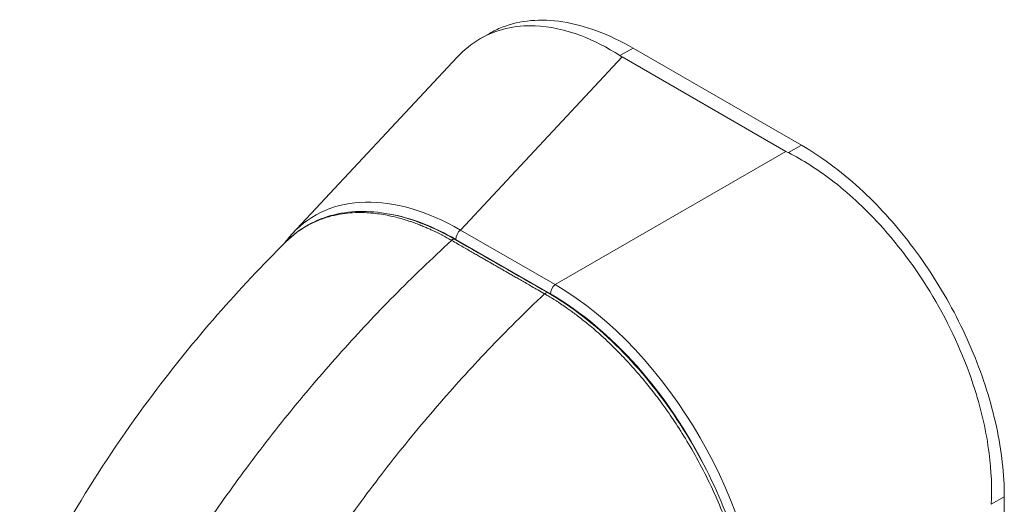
# Model space of a CAD drawing. Header units: inches. Extents: x 3 to 422, y 9 to 266.
# Tile 31 of 41: x 381.223 to 383.196, y 132.505 to 133.476. Entities that reach past the tile are written whole.
import ezdxf

# ---------------------------------------------------------------- set-up
doc = ezdxf.new("R2010")
doc.units = ezdxf.units.IN
doc.header["$LTSCALE"] = 25
doc.header["$MEASUREMENT"] = 0
doc.layers.add('Visible (ANSI)', color=7, linetype='Continuous', lineweight=5)
doc.layers.add('Visible Narrow (ANSI)', color=7, linetype='Continuous', lineweight=5)

msp = doc.modelspace()

# ---------------------------------------------------------------- linework, layer by layer
at = {"layer": 'Visible (ANSI)'}
for p, q in [((382.1454, 133.4376), (382.164, 133.4483)), ((382.7892, 133.2245), (382.4517, 133.4188)), ((381.7689, 133.0471), (382.0995, 133.4009)), ((382.7582, 133.212), (382.43, 133.401)), ((383.1958, 131.789), (383.1958, 132.5202))]:
    msp.add_line(p, q, dxfattribs=at)
for centre, major_axis, ratio, start_param, end_param in [((382.506, 133.4447), (0.1075, 0), 0.575862, 3.865727, 3.92681), ((382.8342, 133.2558), (0.1075, 0), 0.575862, 3.927172, 3.988255), ((382.1205, 132.5585), (-0.3074, 0.5242), 0.561816, 0.165398, 0.165399)]:
    msp.add_ellipse(centre, major_axis=major_axis, ratio=ratio, start_param=start_param, end_param=end_param, dxfattribs=at)
for points, knots in [([(382.164, 133.4483), (382.1722, 133.453), (382.198, 133.4654), (382.2461, 133.4765), (382.3107, 133.474), (382.3799, 133.4554), (382.4278, 133.4326), (382.4517, 133.4188)], [0.5012133, 0.5012133, 0.5012133, 0.5012133, 0.5552985, 0.6652244, 0.7756204, 0.8877415, 1, 1, 1, 1]), ([(382.4255, 133.4037), (382.3998, 133.4205), (382.3735, 133.4339), (382.3159, 133.4556), (382.2849, 133.4622), (382.2147, 133.4649), (382.1773, 133.4561), (382.1283, 133.4276), (382.1131, 133.4155), (382.0995, 133.4009)], [-2.743472, -2.743472, -2.743472, -2.743472, -2.38819, -2.38819, -1.960551, -1.960551, -1.371951, -1.371951, -1.070843, -1.070843, -1.070843, -1.070843]), ([(382.7892, 133.2245), (382.8112, 133.2118), (382.8531, 133.1838), (382.9122, 133.1337), (382.9657, 133.0788), (383.0151, 133.0183), (383.0604, 132.9521), (383.1007, 132.8814), (383.1346, 132.8083), (383.1616, 132.7342), (383.1812, 132.6604), (383.1931, 132.5883), (383.1958, 132.5424), (383.1958, 132.5202)], [0, 0, 0, 0, 0.103179, 0.19641, 0.284272, 0.371718, 0.461564, 0.551364, 0.640801, 0.730189, 0.82001, 0.909949, 1, 1, 1, 1]), ([(383.1696, 132.5051), (383.1713, 132.5379), (383.1698, 132.5722), (383.1599, 132.6492), (383.1502, 132.6922), (383.1177, 132.7952), (383.0913, 132.8546), (383.0262, 132.9674), (382.9879, 133.0199), (382.915, 133.0995), (382.8825, 133.1295), (382.8206, 133.1765), (382.792, 133.1946), (382.763, 133.2094)], [-2.744293, -2.744293, -2.744293, -2.744293, -2.388759, -2.388759, -1.963257, -1.963257, -1.372369, -1.372369, -0.781853, -0.781853, -0.353962, -0.353962, 0, 0, 0, 0]), ([(381.7559, 133.0308), (381.7828, 133.0575), (381.8162, 133.0761), (381.8892, 133.0939), (381.9295, 133.0938), (382.0111, 133.0764), (382.0534, 133.0596), (382.095, 133.0357)], [0, 0, 0, 0, 0.569312, 0.569312, 1.123872, 1.123872, 1.659153, 1.659153, 1.659153, 1.659153]), ([(381.2225, 132.2848), (381.296, 132.4409), (381.3881, 132.59), (381.5722, 132.8353), (381.6619, 132.9377), (381.7559, 133.0308)], [0, 0, 0, 0, 1.57823, 1.57823, 2.85439, 2.85439, 2.85439, 2.85439]), ([(382.2814, 132.9286), (382.3274, 132.9022), (382.374, 132.8663), (382.4588, 132.7833), (382.4984, 132.7358), (382.5681, 132.6337), (382.599, 132.5778), (382.6484, 132.4647), (382.6675, 132.4061), (382.6901, 132.3009), (382.6954, 132.2528), (382.6955, 132.2081)], [0, 0, 0, 0, 0.592247, 0.592247, 1.159351, 1.159351, 1.729215, 1.729215, 2.301381, 2.301381, 2.798391, 2.798391, 2.798391, 2.798391])]:
    msp.add_open_spline(points, degree=3, knots=knots, dxfattribs=at)
for points in [[(381.7523, 133.0273), (381.7575, 133.0343), (381.763, 133.0409), (381.7689, 133.0471)], [(382.095, 133.0357), (382.1571, 133), (382.2192, 132.9643), (382.2814, 132.9286)], [(382.0263, 132.663), (382.0263, 132.663), (382.0263, 132.663), (382.0263, 132.663)]]:
    msp.add_open_spline(points, degree=3, dxfattribs=at)
at = {"layer": 'Visible Narrow (ANSI)'}
for p, q in [((382.4517, 133.4188), (382.4255, 133.4037)), ((382.1061, 133.0544), (382.43, 133.401)), ((382.7892, 133.2245), (382.763, 133.2094)), ((382.2956, 132.9453), (382.7582, 133.212)), ((382.2956, 132.9453), (382.1061, 133.0544)), ((382.286, 132.9265), (382.0965, 133.0357)), ((383.1958, 132.5202), (383.1696, 132.5051))]:
    msp.add_line(p, q, dxfattribs=at)
for centre, major_axis, ratio, start_param, end_param in [((382.1205, 132.5585), (-0.3074, 0.5242), 0.561816, 5.510319, 6.448584), ((382.1089, 132.5519), (-0.2953, 0.5128), 0.560917, 6.056113, 6.056126), ((382.1089, 132.5519), (-0.2953, 0.5128), 0.560917, 5.514689, 5.845182), ((382.0901, 133.0272), (0.0049, 0.00853), 0.57881, 0, 1.078266), ((382.1081, 133.0423), (0.0082, 0.0142), 0.578093, 0.957997, 2.35426), ((382.2976, 132.9332), (0.0082, 0.0142), 0.578093, 0.957997, 2.354261), ((382.2852, 132.4637), (-0.2947, 0.5118), 0.589343, 3.944109, 5.484747), ((382.2765, 132.9201), (0.0049, 0.00853), 0.578842, 0, 1.078239), ((382.2736, 132.4571), (-0.2865, 0.4976), 0.595796, 4.607925, 5.484765), ((382.1912, 132.0608), (-0.3355, 0.5826), 0.578093, 5.840237, 5.840239)]:
    msp.add_ellipse(centre, major_axis=major_axis, ratio=ratio, start_param=start_param, end_param=end_param, dxfattribs=at)
for points, knots in [([(382.0881, 133.0337), (382.087, 133.0343), (382.0859, 133.0349), (382.0847, 133.0356), (382.0835, 133.0363), (382.0823, 133.037), (382.0809, 133.0377), (382.0809, 133.0378), (382.0809, 133.0378), (382.0809, 133.0378), (382.0795, 133.0385), (382.0781, 133.0393), (382.0766, 133.0401), (382.0766, 133.0401), (382.0766, 133.0401), (382.0766, 133.0401), (382.0751, 133.0409), (382.0736, 133.0417), (382.072, 133.0426), (382.072, 133.0426), (382.0719, 133.0426), (382.0719, 133.0426), (382.0703, 133.0435), (382.0687, 133.0443), (382.067, 133.0452), (382.067, 133.0452), (382.067, 133.0452), (382.0669, 133.0452), (382.0653, 133.0461), (382.0635, 133.047), (382.0618, 133.0479), (382.0617, 133.0479), (382.0617, 133.0479), (382.0617, 133.0479), (382.0599, 133.0488), (382.0581, 133.0497), (382.0562, 133.0506), (382.0561, 133.0506), (382.0561, 133.0506), (382.0561, 133.0506), (382.0542, 133.0516), (382.0521, 133.0525), (382.05, 133.0535), (382.05, 133.0535), (382.05, 133.0536), (382.05, 133.0536), (382.0478, 133.0546), (382.0456, 133.0556), (382.0432, 133.0567), (382.0431, 133.0567), (382.0431, 133.0567), (382.0431, 133.0567), (382.0407, 133.0578), (382.0382, 133.0589), (382.0354, 133.06), (382.0354, 133.0601), (382.0354, 133.0601), (382.0354, 133.0601), (382.0326, 133.0612), (382.0298, 133.0624), (382.0267, 133.0637), (382.0266, 133.0637), (382.0266, 133.0637), (382.0266, 133.0637), (382.0235, 133.0649), (382.0202, 133.0662), (382.0167, 133.0675), (382.0166, 133.0675), (382.0166, 133.0676), (382.0166, 133.0676), (382.0131, 133.0689), (382.0094, 133.0702), (382.0055, 133.0715), (382.0055, 133.0715), (382.0055, 133.0715), (382.0054, 133.0715), (382.0016, 133.0728), (381.9976, 133.0741), (381.9934, 133.0754), (381.9934, 133.0754), (381.9934, 133.0754), (381.9934, 133.0754), (381.9892, 133.0767), (381.9849, 133.0779), (381.9804, 133.0791), (381.9804, 133.0791), (381.9804, 133.0791), (381.9803, 133.0791), (381.9759, 133.0802), (381.9713, 133.0814), (381.9665, 133.0824), (381.9664, 133.0824), (381.9664, 133.0824), (381.9664, 133.0824), (381.9616, 133.0835), (381.9566, 133.0844), (381.9515, 133.0853), (381.9515, 133.0853), (381.9515, 133.0853), (381.9514, 133.0853), (381.9463, 133.0862), (381.941, 133.087), (381.9354, 133.0876), (381.9354, 133.0876), (381.9354, 133.0876), (381.9354, 133.0876), (381.9298, 133.0882), (381.9241, 133.0887), (381.9182, 133.0891), (381.9181, 133.0891), (381.9181, 133.0891), (381.9181, 133.0891), (381.9121, 133.0894), (381.906, 133.0895), (381.8996, 133.0894), (381.8996, 133.0894), (381.8996, 133.0894), (381.8995, 133.0894), (381.8932, 133.0893), (381.8865, 133.0889), (381.8797, 133.0882), (381.8797, 133.0882), (381.8797, 133.0882), (381.8797, 133.0882), (381.8728, 133.0875), (381.8658, 133.0865), (381.8585, 133.0851), (381.8585, 133.0851), (381.8585, 133.085), (381.8585, 133.085), (381.8513, 133.0836), (381.8439, 133.0818), (381.8363, 133.0794), (381.8363, 133.0794), (381.8363, 133.0794), (381.8363, 133.0794), (381.8288, 133.077), (381.8211, 133.0741), (381.8132, 133.0705), (381.8132, 133.0705), (381.8132, 133.0705), (381.8132, 133.0705), (381.8054, 133.0669), (381.7974, 133.0627), (381.7894, 133.0576), (381.7894, 133.0576), (381.7894, 133.0576), (381.7893, 133.0576), (381.7813, 133.0524), (381.7732, 133.0464), (381.7651, 133.0393), (381.7651, 133.0393), (381.7651, 133.0393), (381.765, 133.0393), (381.762, 133.0366), (381.7589, 133.0338), (381.7559, 133.0308)], [0, 0, 0, 0, 0.0266821, 0.0266821, 0.0266821, 0.0537236, 0.0537236, 0.0537236, 0.0540541, 0.0540541, 0.0540541, 0.0807638, 0.0807638, 0.0807638, 0.0810811, 0.0810811, 0.0810811, 0.1078045, 0.1078045, 0.1078045, 0.1081081, 0.1081081, 0.1081081, 0.1348444, 0.1348444, 0.1348444, 0.1351351, 0.1351351, 0.1351351, 0.1618839, 0.1618839, 0.1618839, 0.1621622, 0.1621622, 0.1621622, 0.1889244, 0.1889244, 0.1889244, 0.1891892, 0.1891892, 0.1891892, 0.2159652, 0.2159652, 0.2159652, 0.2162162, 0.2162162, 0.2162162, 0.243006, 0.243006, 0.243006, 0.2432432, 0.2432432, 0.2432432, 0.2700466, 0.2700466, 0.2700466, 0.2702703, 0.2702703, 0.2702703, 0.2970878, 0.2970878, 0.2970878, 0.2972973, 0.2972973, 0.2972973, 0.3241293, 0.3241293, 0.3241293, 0.3243243, 0.3243243, 0.3243243, 0.3511695, 0.3511695, 0.3511695, 0.3513514, 0.3513514, 0.3513514, 0.3782099, 0.3782099, 0.3782099, 0.3783784, 0.3783784, 0.3783784, 0.4052505, 0.4052505, 0.4052505, 0.4054054, 0.4054054, 0.4054054, 0.4322909, 0.4322909, 0.4322909, 0.4324324, 0.4324324, 0.4324324, 0.4593316, 0.4593316, 0.4593316, 0.4594595, 0.4594595, 0.4594595, 0.4863722, 0.4863722, 0.4863722, 0.4864865, 0.4864865, 0.4864865, 0.5134128, 0.5134128, 0.5134128, 0.5135135, 0.5135135, 0.5135135, 0.5404535, 0.5404535, 0.5404535, 0.5405405, 0.5405405, 0.5405405, 0.5674942, 0.5674942, 0.5674942, 0.5675676, 0.5675676, 0.5675676, 0.5945348, 0.5945348, 0.5945348, 0.5945946, 0.5945946, 0.5945946, 0.6215754, 0.6215754, 0.6215754, 0.6216216, 0.6216216, 0.6216216, 0.648616, 0.648616, 0.648616, 0.6486486, 0.6486486, 0.6486486, 0.6756567, 0.6756567, 0.6756567, 0.6756757, 0.6756757, 0.6756757, 0.7026974, 0.7026974, 0.7026974, 0.7027027, 0.7027027, 0.7027027, 0.7128985, 0.7128985, 0.7128985, 0.7128985]), ([(381.5085, 132.3272), (381.5326, 132.3672), (381.5583, 132.4075), (381.5854, 132.448), (381.6125, 132.4885), (381.6411, 132.5292), (381.6712, 132.5699), (381.7012, 132.6106), (381.7328, 132.6513), (381.7658, 132.6919), (381.7989, 132.7324), (381.8333, 132.7727), (381.8677, 132.811), (381.902, 132.8493), (381.9363, 132.8857), (381.9727, 132.9226), (382.0092, 132.9596), (382.0479, 132.9969), (382.0881, 133.0337)], [0, 0, 0, 0, 0.166667, 0.166667, 0.166667, 0.333333, 0.333333, 0.333333, 0.5, 0.5, 0.5, 0.666667, 0.666667, 0.666667, 0.833333, 0.833333, 0.833333, 1, 1, 1, 1]), ([(382.2744, 132.9266), (382.2697, 132.9294), (382.2652, 132.9319), (382.261, 132.9344), (382.2567, 132.9368), (382.2527, 132.9391), (382.2489, 132.9413), (382.2451, 132.9435), (382.2415, 132.9456), (382.238, 132.9476), (382.2346, 132.9495), (382.2313, 132.9514), (382.2282, 132.9532), (382.2251, 132.955), (382.2221, 132.9567), (382.2192, 132.9584), (382.2164, 132.96), (382.2137, 132.9615), (382.2111, 132.963), (382.2085, 132.9645), (382.206, 132.9659), (382.2037, 132.9673), (382.2014, 132.9686), (382.1992, 132.9699), (382.197, 132.9711), (382.1948, 132.9724), (382.1927, 132.9736), (382.1905, 132.9749), (382.1883, 132.9762), (382.186, 132.9775), (382.1835, 132.9789), (382.1811, 132.9802), (382.1786, 132.9817), (382.1762, 132.9831), (382.1739, 132.9844), (382.1716, 132.9857), (382.1695, 132.987), (382.1673, 132.9882), (382.1651, 132.9895), (382.1629, 132.9907), (382.1606, 132.992), (382.1583, 132.9933), (382.1559, 132.9947), (382.1535, 132.9961), (382.1509, 132.9976), (382.1482, 132.9992), (382.1456, 133.0007), (382.1428, 133.0023), (382.14, 133.0039), (382.1371, 133.0055), (382.1341, 133.0072), (382.1311, 133.009), (382.128, 133.0108), (382.1248, 133.0126), (382.1215, 133.0145), (382.1182, 133.0164), (382.1148, 133.0184), (382.1112, 133.0204), (382.1077, 133.0224), (382.104, 133.0245), (382.1001, 133.0268), (382.0963, 133.029), (382.0923, 133.0313), (382.0881, 133.0337)], [0, 0, 0, 0, 0.047619, 0.047619, 0.047619, 0.095238, 0.095238, 0.095238, 0.142857, 0.142857, 0.142857, 0.190476, 0.190476, 0.190476, 0.238095, 0.238095, 0.238095, 0.285714, 0.285714, 0.285714, 0.333333, 0.333333, 0.333333, 0.380952, 0.380952, 0.380952, 0.428571, 0.428571, 0.428571, 0.47619, 0.47619, 0.47619, 0.52381, 0.52381, 0.52381, 0.571429, 0.571429, 0.571429, 0.619048, 0.619048, 0.619048, 0.666667, 0.666667, 0.666667, 0.714286, 0.714286, 0.714286, 0.761905, 0.761905, 0.761905, 0.809524, 0.809524, 0.809524, 0.857143, 0.857143, 0.857143, 0.904762, 0.904762, 0.904762, 0.952381, 0.952381, 0.952381, 1, 1, 1, 1]), ([(381.7125, 132.2101), (381.7354, 132.2507), (381.7598, 132.2918), (381.7857, 132.333), (381.8117, 132.3741), (381.8391, 132.4154), (381.8681, 132.4567), (381.8971, 132.4981), (381.9277, 132.5394), (381.9597, 132.5805), (381.9917, 132.6216), (382.0253, 132.6625), (382.0588, 132.7012), (382.0923, 132.74), (382.1257, 132.7769), (382.1614, 132.8143), (382.197, 132.8516), (382.235, 132.8895), (382.2744, 132.9266)], [0, 0, 0, 0, 0.166667, 0.166667, 0.166667, 0.333333, 0.333333, 0.333333, 0.5, 0.5, 0.5, 0.666667, 0.666667, 0.666667, 0.833333, 0.833333, 0.833333, 1, 1, 1, 1]), ([(382.6923, 132.204), (382.6923, 132.2094), (382.6922, 132.2151), (382.6919, 132.2212), (382.6917, 132.2272), (382.6914, 132.2336), (382.691, 132.2404), (382.6905, 132.2472), (382.6899, 132.2544), (382.6892, 132.262), (382.6884, 132.2696), (382.6875, 132.2776), (382.6863, 132.2861), (382.6852, 132.2946), (382.6838, 132.3035), (382.6822, 132.3129), (382.6805, 132.3223), (382.6786, 132.3322), (382.6764, 132.3427), (382.6741, 132.3532), (382.6715, 132.3643), (382.6685, 132.3759), (382.6655, 132.3876), (382.662, 132.3999), (382.6581, 132.4127), (382.6542, 132.4255), (382.6498, 132.439), (382.6447, 132.4531), (382.6396, 132.4673), (382.6339, 132.4823), (382.6273, 132.4982), (382.6207, 132.514), (382.6132, 132.5309), (382.605, 132.5479), (382.5969, 132.5649), (382.588, 132.582), (382.5792, 132.5979), (382.5705, 132.6138), (382.5619, 132.6284), (382.5535, 132.6419), (382.5452, 132.6554), (382.537, 132.6679), (382.5291, 132.6795), (382.5212, 132.6912), (382.5135, 132.702), (382.506, 132.7121), (382.4985, 132.7222), (382.4912, 132.7317), (382.4841, 132.7405), (382.4771, 132.7493), (382.4703, 132.7574), (382.4638, 132.765), (382.4572, 132.7727), (382.451, 132.7798), (382.4449, 132.7864), (382.4388, 132.793), (382.433, 132.7992), (382.4274, 132.805), (382.4218, 132.8108), (382.4164, 132.8162), (382.4112, 132.8213), (382.406, 132.8264), (382.401, 132.8311), (382.3962, 132.8356), (382.3913, 132.8401), (382.3867, 132.8443), (382.3822, 132.8483), (382.3776, 132.8523), (382.3733, 132.8561), (382.3691, 132.8596), (382.3649, 132.8632), (382.3609, 132.8665), (382.357, 132.8696), (382.3531, 132.8728), (382.3494, 132.8757), (382.3458, 132.8785), (382.3423, 132.8812), (382.339, 132.8838), (382.3358, 132.8861), (382.3327, 132.8884), (382.3298, 132.8906), (382.3271, 132.8925), (382.3243, 132.8945), (382.3218, 132.8964), (382.3193, 132.898), (382.3169, 132.8997), (382.3146, 132.9013), (382.3125, 132.9028), (382.3103, 132.9043), (382.3083, 132.9056), (382.3063, 132.9069), (382.3044, 132.9082), (382.3025, 132.9094), (382.3007, 132.9106), (382.2989, 132.9118), (382.2972, 132.9129), (382.2955, 132.914), (382.2938, 132.915), (382.2921, 132.9161), (382.2905, 132.9171), (382.2889, 132.9181), (382.2874, 132.919), (382.2859, 132.9199), (382.2844, 132.9208), (382.283, 132.9217), (382.2816, 132.9225), (382.2803, 132.9233), (382.279, 132.924), (382.2778, 132.9247), (382.2766, 132.9254), (382.2755, 132.9261), (382.2744, 132.9266)], [0, 0, 0, 0, 0.027027, 0.027027, 0.027027, 0.054054, 0.054054, 0.054054, 0.081081, 0.081081, 0.081081, 0.108108, 0.108108, 0.108108, 0.135135, 0.135135, 0.135135, 0.162162, 0.162162, 0.162162, 0.189189, 0.189189, 0.189189, 0.216216, 0.216216, 0.216216, 0.243243, 0.243243, 0.243243, 0.27027, 0.27027, 0.27027, 0.297297, 0.297297, 0.297297, 0.324324, 0.324324, 0.324324, 0.351351, 0.351351, 0.351351, 0.378378, 0.378378, 0.378378, 0.405405, 0.405405, 0.405405, 0.432432, 0.432432, 0.432432, 0.459459, 0.459459, 0.459459, 0.486486, 0.486486, 0.486486, 0.513514, 0.513514, 0.513514, 0.540541, 0.540541, 0.540541, 0.567568, 0.567568, 0.567568, 0.594595, 0.594595, 0.594595, 0.621622, 0.621622, 0.621622, 0.648649, 0.648649, 0.648649, 0.675676, 0.675676, 0.675676, 0.702703, 0.702703, 0.702703, 0.72973, 0.72973, 0.72973, 0.756757, 0.756757, 0.756757, 0.783784, 0.783784, 0.783784, 0.810811, 0.810811, 0.810811, 0.837838, 0.837838, 0.837838, 0.864865, 0.864865, 0.864865, 0.891892, 0.891892, 0.891892, 0.918919, 0.918919, 0.918919, 0.945946, 0.945946, 0.945946, 0.972973, 0.972973, 0.972973, 1, 1, 1, 1])]:
    msp.add_open_spline(points, degree=3, knots=knots, dxfattribs=at)

doc.saveas('drawing.dxf')
